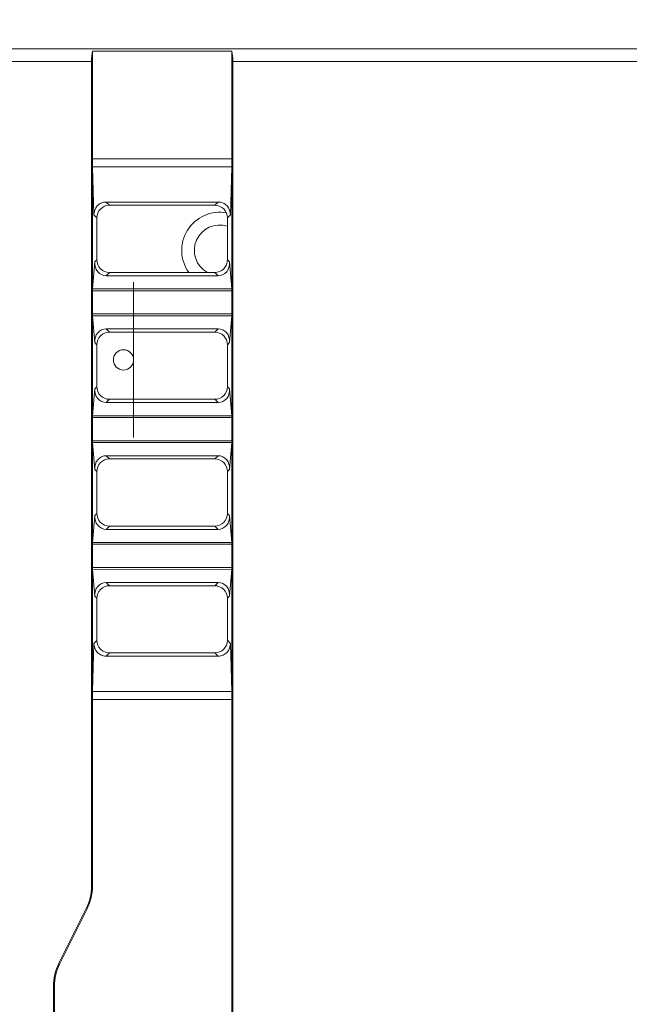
# Model space of a CAD drawing. Header units: millimetres. Extents: x -296 to 295, y -209 to 209.
# Tile 88 of 146: x -38 to -14, y 124 to 162. Entities that reach past the tile are written whole.
import ezdxf

# ---------------------------------------------------------------- set-up
doc = ezdxf.new("R2010")
doc.units = ezdxf.units.MM
doc.header["$MEASUREMENT"] = 0
doc.layers.add('layer 1', color=7, linetype='Continuous')

msp = doc.modelspace()

# ---------------------------------------------------------------- linework, layer by layer
at = {"layer": 'layer 1', "color": 1, "lineweight": 0}
msp.add_open_spline([(295.3283, 209.2747), (295.3283, 209.2747), (295.3283, -208.9236), (295.3283, -208.9236), (295.3283, -208.9236), (-296.1944, -208.9236), (-296.1944, -208.9236), (-296.1944, -208.9236), (-296.1944, 209.2747), (-296.1944, 209.2747), (-296.1944, 209.2747), (295.3283, 209.2747), (295.3283, 209.2747)], degree=3, knots=[0, 0, 0, 0, 0.25, 0.25, 0.25, 0.5, 0.5, 0.5, 0.75, 0.75, 0.75, 1, 1, 1, 1], dxfattribs=at)
at = {"layer": 'layer 1', "color": 5, "lineweight": 0}
msp.add_open_spline([(-281.2487, 194.7284), (-281.2487, 194.7284), (-281.2487, -197.0649), (-281.2487, -197.0649), (-281.2487, -197.0649), (283.3586, -197.0649), (283.3586, -197.0649)], degree=3, knots=[0, 0, 0, 0, 0.5, 0.5, 0.5, 1, 1, 1, 1], dxfattribs=at)
at = {"layer": 'layer 1', "lineweight": 9}
for points in [[(-145.3281, 161.3214), (-145.3281, 161.3214), (-1.8339, 161.3214), (-1.8339, 161.3214)], [(-34.7781, 161.2214), (-34.8003, 161.1269), (-34.8134, 160.9787), (-34.8134, 160.8214)], [(-34.7781, 128.2935), (-34.7781, 128.2935), (-34.7781, 161.2214), (-34.7781, 161.2214)], [(-34.7781, 161.2214), (-34.7781, 161.2214), (-29.2781, 161.2214), (-29.2781, 161.2214)], [(-29.2781, 1.4214), (-29.2781, 1.4214), (-29.2781, 161.2214), (-29.2781, 161.2214)], [(-29.2429, 160.8214), (-29.2429, 160.9787), (-29.2559, 161.1269), (-29.2781, 161.2214)], [(-38.2429, 160.8214), (-38.2429, 160.8214), (-34.8134, 160.8214), (-34.8134, 160.8214)], [(-34.8134, 160.8214), (-34.8134, 160.8214), (-34.8134, 128.2935), (-34.8134, 128.2935)], [(-29.2429, 160.8214), (-29.2429, 160.8214), (-29.2429, 1.821), (-29.2429, 1.821)], [(-29.2429, 160.8214), (-29.2429, 160.8214), (-11.4303, 160.8214), (-11.4303, 160.8214)], [(-29.2781, 156.9836), (-29.2781, 156.9836), (-34.7781, 156.9836), (-34.7781, 156.9836)], [(-34.7781, 156.9836), (-34.7781, 156.8761), (-34.7766, 156.7694), (-34.7736, 156.6674)], [(-29.2826, 156.6674), (-29.2796, 156.7694), (-29.2781, 156.8761), (-29.2781, 156.9836)], [(-34.7736, 156.6674), (-34.7736, 156.6674), (-34.7184, 154.7749), (-34.7184, 154.7749)], [(-34.7736, 156.6674), (-34.7736, 156.6674), (-29.2826, 156.6674), (-29.2826, 156.6674)], [(-29.3378, 154.7749), (-29.3378, 154.7749), (-29.2826, 156.6674), (-29.2826, 156.6674)], [(-29.8191, 155.2763), (-29.8191, 155.2763), (-34.2372, 155.2763), (-34.2372, 155.2763)], [(-34.2372, 155.2763), (-34.2372, 155.2763), (-34.1076, 155.1461), (-34.1076, 155.1461)], [(-34.1076, 155.1461), (-34.1076, 155.1461), (-29.9504, 155.1455), (-29.9504, 155.1455)], [(-29.9504, 155.1455), (-29.9504, 155.1455), (-29.8191, 155.2763), (-29.8191, 155.2763)], [(-34.603, 154.6504), (-34.603, 154.6504), (-34.7183, 154.7687), (-34.7183, 154.7687)], [(-34.603, 152.9923), (-34.603, 152.9923), (-34.603, 154.6504), (-34.603, 154.6504)], [(-29.338, 154.7687), (-29.338, 154.7687), (-29.454, 154.6496), (-29.454, 154.6496)], [(-29.454, 154.6496), (-29.454, 154.6496), (-29.454, 152.9931), (-29.454, 152.9931)], [(-34.6826, 152.9127), (-34.6826, 152.9127), (-34.603, 152.9923), (-34.603, 152.9923)], [(-29.454, 152.9931), (-29.454, 152.9931), (-29.3736, 152.9127), (-29.3736, 152.9127)], [(-34.6826, 152.9127), (-34.6826, 152.9127), (-34.7757, 151.849), (-34.7757, 151.849)], [(-34.6826, 152.9127), (-34.709, 152.6119), (-34.5088, 152.3693), (-34.2343, 152.3693)], [(-29.8219, 152.3693), (-29.5475, 152.3693), (-29.3473, 152.6119), (-29.3736, 152.9127)], [(-29.2807, 151.8506), (-29.2807, 151.8506), (-29.3736, 152.9127), (-29.3736, 152.9127)], [(-34.1076, 152.4966), (-34.1076, 152.4966), (-34.2343, 152.3693), (-34.2343, 152.3693)], [(-34.2343, 152.3693), (-34.2343, 152.3693), (-29.8219, 152.3693), (-29.8219, 152.3693)], [(-29.9504, 152.4972), (-29.9504, 152.4972), (-34.1076, 152.4966), (-34.1076, 152.4966)], [(-29.8219, 152.3693), (-29.8219, 152.3693), (-29.9504, 152.4972), (-29.9504, 152.4972)], [(-34.7757, 151.849), (-34.7757, 151.849), (-29.2807, 151.8506), (-29.2807, 151.8506)], [(-29.2781, 151.7799), (-29.2781, 151.8065), (-29.279, 151.8319), (-29.2807, 151.8506)], [(-34.7781, 151.7799), (-34.7781, 151.7799), (-29.2781, 151.7799), (-29.2781, 151.7799)], [(-29.2781, 150.8628), (-29.2781, 150.8628), (-34.7781, 150.8628), (-34.7781, 150.8628)], [(-34.7781, 150.8628), (-34.7781, 150.8363), (-34.7772, 150.8108), (-34.7756, 150.7921)], [(-29.2805, 150.7937), (-29.2805, 150.7937), (-34.7756, 150.7921), (-34.7756, 150.7921)], [(-34.7756, 150.7921), (-34.7756, 150.7921), (-34.6826, 149.73), (-34.6826, 149.73)], [(-29.3736, 149.73), (-29.3736, 149.73), (-29.2805, 150.7937), (-29.2805, 150.7937)], [(-34.2343, 150.2734), (-34.5088, 150.2734), (-34.709, 150.0308), (-34.6826, 149.73)], [(-29.8219, 150.2734), (-29.8219, 150.2734), (-34.2343, 150.2734), (-34.2343, 150.2734)], [(-34.2343, 150.2734), (-34.2343, 150.2734), (-34.1076, 150.1461), (-34.1076, 150.1461)], [(-29.9504, 150.1455), (-29.9504, 150.1455), (-29.8219, 150.2734), (-29.8219, 150.2734)], [(-29.3736, 149.73), (-29.3473, 150.0308), (-29.5475, 150.2734), (-29.8219, 150.2734)], [(-34.1076, 150.1461), (-34.1076, 150.1461), (-29.9504, 150.1455), (-29.9504, 150.1455)], [(-34.603, 149.6504), (-34.603, 149.6504), (-34.6826, 149.73), (-34.6826, 149.73)], [(-34.603, 147.9923), (-34.603, 147.9923), (-34.603, 149.6504), (-34.603, 149.6504)], [(-29.3736, 149.73), (-29.3736, 149.73), (-29.454, 149.6496), (-29.454, 149.6496)], [(-29.454, 149.6496), (-29.454, 149.6496), (-29.454, 147.9931), (-29.454, 147.9931)], [(-34.6826, 147.9127), (-34.6826, 147.9127), (-34.603, 147.9923), (-34.603, 147.9923)], [(-29.454, 147.9931), (-29.454, 147.9931), (-29.3736, 147.9127), (-29.3736, 147.9127)], [(-34.6826, 147.9127), (-34.6826, 147.9127), (-34.7757, 146.849), (-34.7757, 146.849)], [(-34.6826, 147.9127), (-34.709, 147.6119), (-34.5088, 147.3693), (-34.2343, 147.3693)], [(-29.8219, 147.3693), (-29.5475, 147.3693), (-29.3473, 147.6119), (-29.3736, 147.9127)], [(-29.2807, 146.8506), (-29.2807, 146.8506), (-29.3736, 147.9127), (-29.3736, 147.9127)], [(-34.1076, 147.4966), (-34.1076, 147.4966), (-34.2343, 147.3693), (-34.2343, 147.3693)], [(-34.2343, 147.3693), (-34.2343, 147.3693), (-29.8219, 147.3693), (-29.8219, 147.3693)], [(-29.9504, 147.4972), (-29.9504, 147.4972), (-34.1076, 147.4966), (-34.1076, 147.4966)], [(-29.8219, 147.3693), (-29.8219, 147.3693), (-29.9504, 147.4972), (-29.9504, 147.4972)], [(-34.7781, 146.7799), (-34.7781, 146.7799), (-29.2781, 146.7799), (-29.2781, 146.7799)], [(-34.7757, 146.849), (-34.7757, 146.849), (-29.2807, 146.8506), (-29.2807, 146.8506)], [(-29.2781, 146.7799), (-29.2781, 146.8065), (-29.279, 146.8319), (-29.2807, 146.8506)], [(-29.2781, 145.8628), (-29.2781, 145.8628), (-34.7781, 145.8628), (-34.7781, 145.8628)], [(-34.7781, 145.8628), (-34.7781, 145.8363), (-34.7772, 145.8108), (-34.7756, 145.7921)], [(-29.2805, 145.7937), (-29.2805, 145.7937), (-34.7756, 145.7921), (-34.7756, 145.7921)], [(-34.7756, 145.7921), (-34.7756, 145.7921), (-34.6826, 144.73), (-34.6826, 144.73)], [(-29.3736, 144.73), (-29.3736, 144.73), (-29.2805, 145.7937), (-29.2805, 145.7937)], [(-34.2343, 145.2734), (-34.5088, 145.2734), (-34.709, 145.0308), (-34.6826, 144.73)], [(-29.8219, 145.2734), (-29.8219, 145.2734), (-34.2343, 145.2734), (-34.2343, 145.2734)], [(-34.2343, 145.2734), (-34.2343, 145.2734), (-34.1076, 145.1461), (-34.1076, 145.1461)], [(-29.9504, 145.1455), (-29.9504, 145.1455), (-29.8219, 145.2734), (-29.8219, 145.2734)], [(-29.3736, 144.73), (-29.3473, 145.0308), (-29.5475, 145.2734), (-29.8219, 145.2734)], [(-34.1076, 145.1461), (-34.1076, 145.1461), (-29.9504, 145.1455), (-29.9504, 145.1455)], [(-34.603, 144.6504), (-34.603, 144.6504), (-34.6826, 144.73), (-34.6826, 144.73)], [(-34.603, 142.9923), (-34.603, 142.9923), (-34.603, 144.6504), (-34.603, 144.6504)], [(-29.3736, 144.73), (-29.3736, 144.73), (-29.454, 144.6496), (-29.454, 144.6496)], [(-29.454, 144.6496), (-29.454, 144.6496), (-29.454, 142.9931), (-29.454, 142.9931)], [(-34.6826, 142.9127), (-34.6826, 142.9127), (-34.7757, 141.849), (-34.7757, 141.849)], [(-34.6826, 142.9127), (-34.709, 142.6119), (-34.5088, 142.3693), (-34.2343, 142.3693)], [(-34.6826, 142.9127), (-34.6826, 142.9127), (-34.603, 142.9923), (-34.603, 142.9923)], [(-29.8219, 142.3693), (-29.5475, 142.3693), (-29.3473, 142.6119), (-29.3736, 142.9127)], [(-29.454, 142.9931), (-29.454, 142.9931), (-29.3736, 142.9127), (-29.3736, 142.9127)], [(-29.2807, 141.8506), (-29.2807, 141.8506), (-29.3736, 142.9127), (-29.3736, 142.9127)], [(-34.1076, 142.4966), (-34.1076, 142.4966), (-34.2343, 142.3693), (-34.2343, 142.3693)], [(-29.9504, 142.4972), (-29.9504, 142.4972), (-34.1076, 142.4966), (-34.1076, 142.4966)], [(-29.8219, 142.3693), (-29.8219, 142.3693), (-29.9504, 142.4972), (-29.9504, 142.4972)], [(-34.2343, 142.3693), (-34.2343, 142.3693), (-29.8219, 142.3693), (-29.8219, 142.3693)], [(-34.7781, 141.7799), (-34.7781, 141.7799), (-29.2781, 141.7799), (-29.2781, 141.7799)], [(-34.7757, 141.849), (-34.7757, 141.849), (-29.2807, 141.8506), (-29.2807, 141.8506)], [(-29.2781, 141.7799), (-29.2781, 141.8065), (-29.279, 141.8319), (-29.2807, 141.8506)], [(-29.2781, 140.8628), (-29.2781, 140.8628), (-34.7781, 140.8628), (-34.7781, 140.8628)], [(-34.7781, 140.8628), (-34.7781, 140.8363), (-34.7772, 140.8108), (-34.7756, 140.7921)], [(-29.2805, 140.7937), (-29.2805, 140.7937), (-34.7756, 140.7921), (-34.7756, 140.7921)], [(-34.7756, 140.7921), (-34.7756, 140.7921), (-34.6826, 139.73), (-34.6826, 139.73)], [(-29.3736, 139.73), (-29.3736, 139.73), (-29.2805, 140.7937), (-29.2805, 140.7937)], [(-34.2343, 140.2734), (-34.5088, 140.2734), (-34.709, 140.0308), (-34.6826, 139.73)], [(-29.8219, 140.2734), (-29.8219, 140.2734), (-34.2343, 140.2734), (-34.2343, 140.2734)], [(-34.2343, 140.2734), (-34.2343, 140.2734), (-34.1076, 140.1461), (-34.1076, 140.1461)], [(-29.9504, 140.1455), (-29.9504, 140.1455), (-29.8219, 140.2734), (-29.8219, 140.2734)], [(-29.3736, 139.73), (-29.3473, 140.0308), (-29.5475, 140.2734), (-29.8219, 140.2734)], [(-34.1076, 140.1461), (-34.1076, 140.1461), (-29.9504, 140.1455), (-29.9504, 140.1455)], [(-34.603, 139.6504), (-34.603, 139.6504), (-34.6826, 139.73), (-34.6826, 139.73)], [(-34.603, 137.9923), (-34.603, 137.9923), (-34.603, 139.6504), (-34.603, 139.6504)], [(-29.3736, 139.73), (-29.3736, 139.73), (-29.454, 139.6496), (-29.454, 139.6496)], [(-29.454, 139.6496), (-29.454, 139.6496), (-29.454, 137.9931), (-29.454, 137.9931)], [(-34.7184, 137.8678), (-34.7184, 137.8678), (-34.7736, 135.9753), (-34.7736, 135.9753)], [(-34.7183, 137.874), (-34.7183, 137.874), (-34.603, 137.9923), (-34.603, 137.9923)], [(-29.454, 137.9931), (-29.454, 137.9931), (-29.338, 137.874), (-29.338, 137.874)], [(-29.2826, 135.9753), (-29.2826, 135.9753), (-29.3378, 137.8678), (-29.3378, 137.8678)], [(-34.1076, 137.4966), (-34.1076, 137.4966), (-34.2372, 137.3664), (-34.2372, 137.3664)], [(-29.9504, 137.4972), (-29.9504, 137.4972), (-34.1076, 137.4966), (-34.1076, 137.4966)], [(-29.8191, 137.3664), (-29.8191, 137.3664), (-29.9504, 137.4972), (-29.9504, 137.4972)], [(-34.2372, 137.3664), (-34.2372, 137.3664), (-29.8191, 137.3664), (-29.8191, 137.3664)], [(-34.7736, 135.9753), (-34.7766, 135.8733), (-34.7781, 135.7666), (-34.7781, 135.6591)], [(-29.2826, 135.9753), (-29.2826, 135.9753), (-34.7736, 135.9753), (-34.7736, 135.9753)], [(-29.2781, 135.6591), (-29.2781, 135.7666), (-29.2796, 135.8733), (-29.2826, 135.9753)], [(-34.7781, 135.6591), (-34.7781, 135.6591), (-29.2781, 135.6591), (-29.2781, 135.6591)], [(-35.0208, 127.4148), (-34.8844, 127.6876), (-34.8134, 127.9885), (-34.8134, 128.2935)], [(-34.9893, 127.3991), (-34.8504, 127.6768), (-34.7781, 127.983), (-34.7781, 128.2935)], [(-36.0985, 125.2594), (-36.0985, 125.2594), (-35.0208, 127.4148), (-35.0208, 127.4148)], [(-34.9893, 127.3991), (-34.9893, 127.3991), (-36.067, 125.2436), (-36.067, 125.2436)], [(-36.0985, 125.2594), (-36.2398, 124.9768), (-36.3134, 124.6652), (-36.3134, 124.3492)], [(-36.067, 125.2436), (-36.2058, 124.9659), (-36.2781, 124.6597), (-36.2781, 124.3492)], [(-36.3134, 38.2935), (-36.3134, 38.2935), (-36.3134, 124.3492), (-36.3134, 124.3492)], [(-36.2781, 38.2935), (-36.2781, 38.2935), (-36.2781, 124.3492), (-36.2781, 124.3492)]]:
    msp.add_open_spline(points, degree=3, dxfattribs=at)
for points, knots in [([(-33.1531, 149.0514), (-33.1531, 149.2723), (-33.3322, 149.4514), (-33.5531, 149.4514), (-33.774, 149.4514), (-33.9531, 149.2723), (-33.9531, 149.0514), (-33.9531, 148.8304), (-33.774, 148.6514), (-33.5531, 148.6514), (-33.3322, 148.6514), (-33.1531, 148.8304), (-33.1531, 149.0513), (-33.1531, 159.6545), (-33.1531, 138.4482), (-33.1531, 149.0514)], [0, 0, 0, 0, 0.25, 0.25, 0.25, 0.5, 0.5, 0.5, 0.75, 0.75, 0.75, 1, 1, 1, 1.0001, 1.0001, 1.0001, 1.0001]), ([(-34.7184, 154.7749), (-34.7213, 154.8988), (-34.6722, 155.0296), (-34.5876, 155.1227), (-34.5435, 155.1713), (-34.4897, 155.2096), (-34.4301, 155.2358), (-34.3695, 155.2623), (-34.3029, 155.2763), (-34.2372, 155.2763)], [0, 0, 0, 0, 0.3333333, 0.3333333, 0.3333333, 0.6666667, 0.6666667, 0.6666667, 1, 1, 1, 1]), ([(-34.1092, 155.1458), (-34.2354, 155.1457), (-34.3668, 155.0927), (-34.4587, 155.0004), (-34.5506, 154.9081), (-34.603, 154.7766), (-34.603, 154.6504)], [0, 0, 0, 0, 0.5, 0.5, 0.5, 1, 1, 1, 1]), ([(-29.4903, 154.8472), (-30.093, 154.9566), (-30.7016, 154.6885), (-31.0278, 154.1701), (-31.3539, 153.6516), (-31.3321, 152.9869), (-30.9726, 152.491)], [0, 0, 0, 0, 0.5, 0.5, 0.5, 1, 1, 1, 1]), ([(-29.454, 154.6496), (-29.454, 154.7764), (-29.507, 154.9088), (-29.5998, 155.0012), (-29.6925, 155.0936), (-29.8251, 155.1459), (-29.952, 155.1458)], [0, 0, 0, 0, 0.5, 0.5, 0.5, 1, 1, 1, 1]), ([(-29.8191, 155.2763), (-29.7534, 155.2763), (-29.6868, 155.2623), (-29.6262, 155.2358), (-29.5666, 155.2096), (-29.5128, 155.1713), (-29.4686, 155.1227), (-29.3841, 155.0296), (-29.3349, 154.8988), (-29.3378, 154.7749)], [0, 0, 0, 0, 0.3333333, 0.3333333, 0.3333333, 0.6666667, 0.6666667, 0.6666667, 1, 1, 1, 1]), ([(-29.4525, 154.3235), (-29.943, 154.481), (-30.4729, 154.24), (-30.6766, 153.7668), (-30.8804, 153.2935), (-30.6912, 152.743), (-30.2396, 152.4949)], [0, 0, 0, 0, 0.5, 0.5, 0.5, 1, 1, 1, 1]), ([(-34.603, 152.9923), (-34.603, 152.8661), (-34.5506, 152.7346), (-34.4587, 152.6423), (-34.3668, 152.55), (-34.2354, 152.497), (-34.1092, 152.4969)], [0, 0, 0, 0, 0.5, 0.5, 0.5, 1, 1, 1, 1]), ([(-29.952, 152.4969), (-29.8251, 152.4968), (-29.6925, 152.5491), (-29.5998, 152.6415), (-29.507, 152.7339), (-29.454, 152.8663), (-29.454, 152.9931)], [0, 0, 0, 0, 0.5, 0.5, 0.5, 1, 1, 1, 1]), ([(-34.776, 151.8458), (-34.7764, 151.841), (-34.7767, 151.8361), (-34.7769, 151.8313), (-34.7777, 151.8142), (-34.7781, 151.7971), (-34.7781, 151.7799)], [0, 0, 0, 0, 0.5, 0.5, 0.5, 1, 1, 1, 1]), ([(-29.2803, 150.7969), (-29.2799, 150.8017), (-29.2796, 150.8066), (-29.2794, 150.8114), (-29.2785, 150.8285), (-29.2781, 150.8457), (-29.2781, 150.8628)], [0, 0, 0, 0, 0.5, 0.5, 0.5, 1, 1, 1, 1]), ([(-34.1092, 150.1458), (-34.2354, 150.1457), (-34.3668, 150.0927), (-34.4587, 150.0004), (-34.5506, 149.9081), (-34.603, 149.7766), (-34.603, 149.6504)], [0, 0, 0, 0, 0.5, 0.5, 0.5, 1, 1, 1, 1]), ([(-29.454, 149.6496), (-29.454, 149.7764), (-29.507, 149.9088), (-29.5998, 150.0012), (-29.6925, 150.0936), (-29.8251, 150.1459), (-29.952, 150.1458)], [0, 0, 0, 0, 0.5, 0.5, 0.5, 1, 1, 1, 1]), ([(-34.603, 147.9923), (-34.603, 147.8661), (-34.5506, 147.7346), (-34.4587, 147.6423), (-34.3668, 147.55), (-34.2354, 147.497), (-34.1092, 147.4969)], [0, 0, 0, 0, 0.5, 0.5, 0.5, 1, 1, 1, 1]), ([(-29.952, 147.4969), (-29.8251, 147.4968), (-29.6925, 147.5491), (-29.5998, 147.6415), (-29.507, 147.7339), (-29.454, 147.8663), (-29.454, 147.9931)], [0, 0, 0, 0, 0.5, 0.5, 0.5, 1, 1, 1, 1]), ([(-34.776, 146.8458), (-34.7764, 146.841), (-34.7767, 146.8361), (-34.7769, 146.8313), (-34.7777, 146.8142), (-34.7781, 146.7971), (-34.7781, 146.7799)], [0, 0, 0, 0, 0.5, 0.5, 0.5, 1, 1, 1, 1]), ([(-29.2803, 145.7969), (-29.2799, 145.8017), (-29.2796, 145.8066), (-29.2794, 145.8114), (-29.2785, 145.8285), (-29.2781, 145.8457), (-29.2781, 145.8628)], [0, 0, 0, 0, 0.5, 0.5, 0.5, 1, 1, 1, 1]), ([(-34.1092, 145.1458), (-34.2354, 145.1457), (-34.3668, 145.0927), (-34.4587, 145.0004), (-34.5506, 144.9081), (-34.603, 144.7766), (-34.603, 144.6504)], [0, 0, 0, 0, 0.5, 0.5, 0.5, 1, 1, 1, 1]), ([(-29.454, 144.6496), (-29.454, 144.7764), (-29.507, 144.9088), (-29.5998, 145.0012), (-29.6925, 145.0936), (-29.8251, 145.1459), (-29.952, 145.1458)], [0, 0, 0, 0, 0.5, 0.5, 0.5, 1, 1, 1, 1]), ([(-34.603, 142.9923), (-34.603, 142.8661), (-34.5506, 142.7346), (-34.4587, 142.6423), (-34.3668, 142.55), (-34.2354, 142.497), (-34.1092, 142.4969)], [0, 0, 0, 0, 0.5, 0.5, 0.5, 1, 1, 1, 1]), ([(-29.952, 142.4969), (-29.8251, 142.4968), (-29.6925, 142.5491), (-29.5998, 142.6415), (-29.507, 142.7339), (-29.454, 142.8663), (-29.454, 142.9931)], [0, 0, 0, 0, 0.5, 0.5, 0.5, 1, 1, 1, 1]), ([(-34.776, 141.8458), (-34.7764, 141.841), (-34.7767, 141.8361), (-34.7769, 141.8313), (-34.7777, 141.8142), (-34.7781, 141.7971), (-34.7781, 141.7799)], [0, 0, 0, 0, 0.5, 0.5, 0.5, 1, 1, 1, 1]), ([(-29.2803, 140.7969), (-29.2799, 140.8017), (-29.2796, 140.8066), (-29.2794, 140.8114), (-29.2785, 140.8285), (-29.2781, 140.8457), (-29.2781, 140.8628)], [0, 0, 0, 0, 0.5, 0.5, 0.5, 1, 1, 1, 1]), ([(-34.1092, 140.1458), (-34.2354, 140.1457), (-34.3668, 140.0927), (-34.4587, 140.0004), (-34.5506, 139.9081), (-34.603, 139.7766), (-34.603, 139.6504)], [0, 0, 0, 0, 0.5, 0.5, 0.5, 1, 1, 1, 1]), ([(-29.454, 139.6496), (-29.454, 139.7764), (-29.507, 139.9088), (-29.5998, 140.0012), (-29.6925, 140.0936), (-29.8251, 140.1459), (-29.952, 140.1458)], [0, 0, 0, 0, 0.5, 0.5, 0.5, 1, 1, 1, 1]), ([(-34.2372, 137.3664), (-34.3029, 137.3664), (-34.3695, 137.3804), (-34.4301, 137.4069), (-34.4897, 137.4331), (-34.5435, 137.4714), (-34.5876, 137.52), (-34.6722, 137.6131), (-34.7213, 137.7439), (-34.7184, 137.8678)], [0, 0, 0, 0, 0.3333333, 0.3333333, 0.3333333, 0.6666667, 0.6666667, 0.6666667, 1, 1, 1, 1]), ([(-34.603, 137.9923), (-34.603, 137.8661), (-34.5506, 137.7346), (-34.4587, 137.6423), (-34.3668, 137.55), (-34.2354, 137.497), (-34.1092, 137.4969)], [0, 0, 0, 0, 0.5, 0.5, 0.5, 1, 1, 1, 1]), ([(-29.952, 137.4969), (-29.8251, 137.4968), (-29.6925, 137.5491), (-29.5998, 137.6415), (-29.507, 137.7339), (-29.454, 137.8663), (-29.454, 137.9931)], [0, 0, 0, 0, 0.5, 0.5, 0.5, 1, 1, 1, 1]), ([(-29.3378, 137.8678), (-29.3349, 137.7439), (-29.3841, 137.6131), (-29.4686, 137.52), (-29.5128, 137.4714), (-29.5666, 137.4331), (-29.6262, 137.4069), (-29.6868, 137.3804), (-29.7534, 137.3664), (-29.8191, 137.3664)], [0, 0, 0, 0, 0.3333333, 0.3333333, 0.3333333, 0.6666667, 0.6666667, 0.6666667, 1, 1, 1, 1])]:
    msp.add_open_spline(points, degree=3, knots=knots, dxfattribs=at)

doc.saveas('drawing.dxf')
